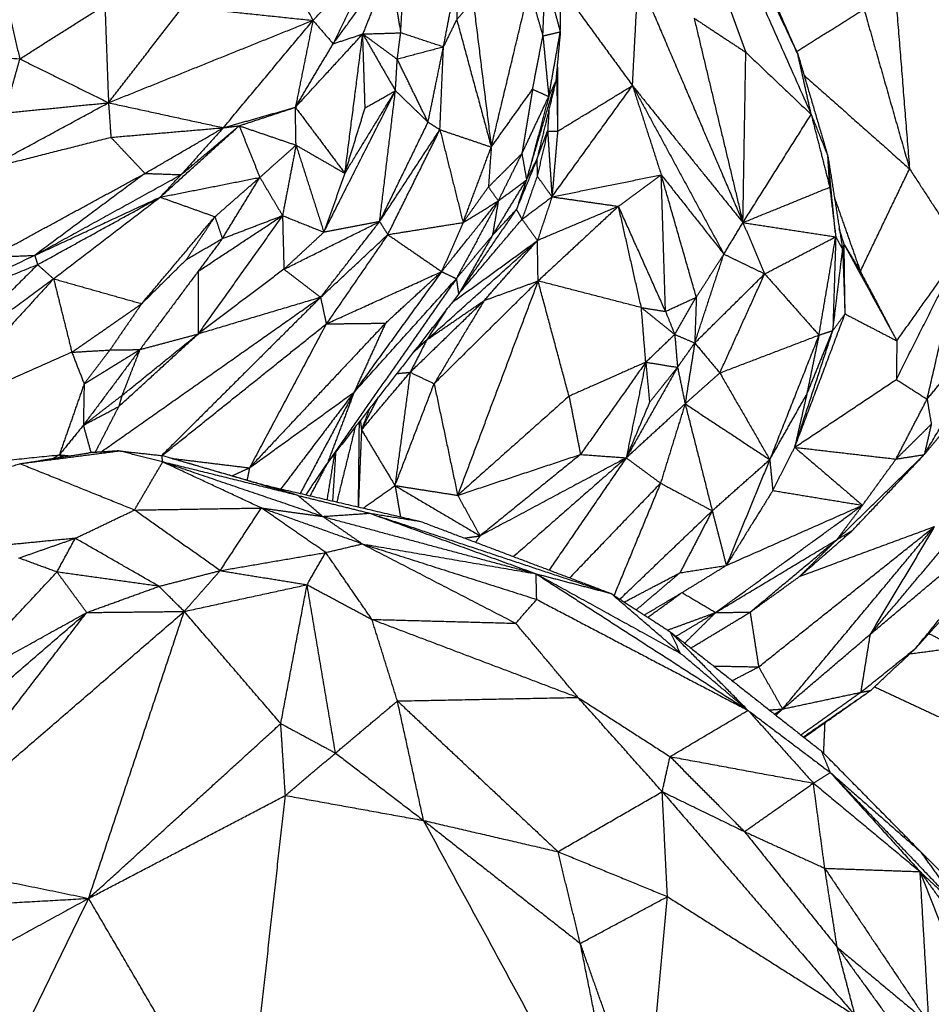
# Model space of a CAD drawing. Header units: millimetres. Extents: x 37.9 to 74.1, y 0 to 92.1.
# Tile 34 of 51: x 62.5 to 65.5, y 61.9 to 65. Entities that reach past the tile are written whole.
import ezdxf

# ---------------------------------------------------------------- set-up
doc = ezdxf.new("R2010")
doc.units = ezdxf.units.MM
doc.header["$MEASUREMENT"] = 0
doc.layers.add('Make2D$visible$lines', color=7, linetype='Continuous', true_color=0x000000)

msp = doc.modelspace()

# ---------------------------------------------------------------- linework, layer by layer
at = {"layer": 'Make2D$visible$lines'}
for points in [[(64.3396, 66.4168), (64.6946, 65.6651), (65.0496, 64.9134)], [(64.3396, 66.4168), (64.716, 65.5683), (65.0925, 64.7198)], [(64.3396, 66.4168), (64.611, 65.6681), (64.8824, 64.9194)], [(65.0496, 64.9134), (64.8953, 65.2646), (64.741, 65.6159)], [(63.3395, 65.305), (63.4154, 65.1635), (63.4912, 65.022)], [(64.2862, 64.9853), (64.2877, 65.1304), (64.2893, 65.2755)], [(62.4787, 65.2056), (62.5137, 65.0519), (62.5487, 64.8983)], [(63.4912, 65.022), (63.5922, 65.1258), (63.6931, 65.2297)], [(63.6931, 65.2297), (63.6247, 65.0883), (63.5562, 64.9469)], [(63.5562, 64.9469), (63.6472, 65.0715), (63.7381, 65.196)], [(63.7381, 65.196), (63.6947, 65.0872), (63.6513, 64.9783)], [(63.7381, 65.196), (63.7557, 65.089), (63.7732, 64.9819)], [(65.3577, 65.1771), (65.3831, 64.8611), (65.4086, 64.5451)], [(63.9106, 64.9365), (63.9317, 65.0472), (63.9528, 65.158)], [(63.9528, 65.158), (63.9531, 65.0911), (63.9534, 65.0242)], [(64.2302, 64.972), (64.2339, 65.0664), (64.2376, 65.1608)], [(64.2376, 65.1608), (64.2619, 65.073), (64.2862, 64.9853)], [(64.5182, 64.8125), (64.5274, 64.9857), (64.5366, 65.1589)], [(64.5366, 65.1589), (64.7049, 64.7656), (64.8732, 64.3722)], [(63.7732, 64.9819), (63.7776, 65.0598), (63.7821, 65.1377)], [(64.0643, 64.615), (64.1253, 64.8694), (64.1863, 65.1239)], [(64.1863, 65.1239), (64.2082, 65.048), (64.2302, 64.972)], [(64.2877, 65.1282), (64.4029, 64.9703), (64.5182, 64.8125)], [(63.9534, 65.0242), (63.9797, 65.055), (64.0059, 65.0859)], [(64.0059, 65.0859), (64.0351, 64.8504), (64.0643, 64.615)], [(64.9714, 65.0791), (65.0086, 65.0004), (65.0457, 64.9216)], [(62.5487, 64.8983), (62.6856, 64.9845), (62.8225, 65.0707)], [(62.8225, 65.0707), (62.8283, 64.9141), (62.8341, 64.7574)], [(62.8341, 64.7574), (62.9536, 64.9116), (63.0731, 65.0658)], [(63.0731, 65.0658), (63.2821, 65.0439), (63.4912, 65.022)], [(65.0459, 64.9217), (65.154, 64.99), (65.2621, 65.0583)], [(65.2621, 65.0583), (65.3353, 64.8017), (65.4086, 64.5451)], [(62.8341, 64.7574), (63.1627, 64.8897), (63.4912, 65.022)], [(63.2034, 64.6771), (63.3473, 64.8496), (63.4912, 65.022)], [(63.4912, 65.022), (63.463, 64.8824), (63.4347, 64.7428)], [(63.4912, 65.022), (63.5237, 64.9844), (63.5562, 64.9469)], [(63.9106, 64.9365), (63.932, 64.9804), (63.9534, 65.0242)], [(63.9534, 65.0242), (64.0089, 64.8196), (64.0643, 64.615)], [(64.7162, 65.029), (64.7947, 64.7006), (64.8732, 64.3722)], [(64.7162, 65.029), (64.7993, 64.9742), (64.8824, 64.9194)], [(63.6513, 64.9783), (63.7123, 64.9801), (63.7732, 64.9819)], [(63.7622, 64.897), (63.7677, 64.9395), (63.7732, 64.9819)], [(63.9106, 64.9365), (63.8419, 64.9592), (63.7732, 64.9819)], [(64.2302, 64.972), (64.2582, 64.9787), (64.2862, 64.9853)], [(64.2491, 64.7773), (64.2676, 64.8813), (64.2862, 64.9853)], [(64.2862, 64.9853), (64.2789, 64.9055), (64.2715, 64.8256)], [(63.4347, 64.7428), (63.543, 64.8605), (63.6513, 64.9783)], [(63.5562, 64.9469), (63.6038, 64.9626), (63.6513, 64.9783)], [(63.5939, 64.5306), (63.6226, 64.7545), (63.6513, 64.9783)], [(63.6513, 64.9783), (63.7038, 64.8871), (63.7563, 64.796)], [(63.6513, 64.9783), (63.7067, 64.9377), (63.7622, 64.897)], [(63.6589, 64.741), (63.6551, 64.8596), (63.6513, 64.9783)], [(64.1971, 64.8008), (64.2136, 64.8864), (64.2302, 64.972)], [(64.2302, 64.972), (64.2396, 64.8749), (64.249, 64.7779)], [(61.9434, 64.9475), (62.246, 64.9229), (62.5487, 64.8983)], [(63.4347, 64.7428), (63.4954, 64.8448), (63.5562, 64.9469)], [(63.9106, 64.9365), (63.8364, 64.9168), (63.7622, 64.897)], [(63.8612, 64.6949), (63.8859, 64.8157), (63.9106, 64.9365)], [(63.8993, 64.6708), (63.905, 64.8037), (63.9106, 64.9365)], [(64.8732, 64.3722), (64.8778, 64.6458), (64.8824, 64.9194)], [(64.8824, 64.9194), (64.9875, 64.8196), (65.0925, 64.7198)], [(62.5487, 64.8983), (62.5241, 64.8113), (62.4996, 64.7243)], [(62.5487, 64.8983), (62.6914, 64.8278), (62.8341, 64.7574)], [(63.7563, 64.796), (63.7592, 64.8465), (63.7622, 64.897)], [(63.8612, 64.6949), (63.8117, 64.796), (63.7622, 64.897)], [(65.0925, 64.7198), (65.0711, 64.8166), (65.0496, 64.9134)], [(65.0496, 64.9134), (65.098, 64.7491), (65.1463, 64.5849)], [(64.2743, 64.8559), (64.2759, 64.7608), (64.2775, 64.6657)], [(64.2766, 64.881), (64.277, 64.7884), (64.2774, 64.6959)], [(64.1825, 64.5258), (64.227, 64.6757), (64.2715, 64.8256)], [(64.2715, 64.8256), (64.2412, 64.7003), (64.2108, 64.575)], [(64.2491, 64.7773), (64.2603, 64.8015), (64.2715, 64.8256)], [(65.0684, 64.8468), (65.2385, 64.696), (65.4086, 64.5451)], [(63.5262, 64.3415), (63.6412, 64.5687), (63.7563, 64.796)], [(63.5939, 64.5306), (63.6751, 64.6633), (63.7563, 64.796)], [(63.6589, 64.741), (63.7076, 64.7685), (63.7563, 64.796)], [(63.7056, 64.3755), (63.731, 64.5858), (63.7563, 64.796)], [(63.8612, 64.6949), (63.8088, 64.7455), (63.7563, 64.796)], [(64.0643, 64.615), (64.1307, 64.7079), (64.1971, 64.8008)], [(64.1971, 64.8008), (64.1799, 64.6972), (64.1627, 64.5936)], [(64.1971, 64.8008), (64.2231, 64.7891), (64.2491, 64.7773)], [(64.2594, 64.455), (64.3888, 64.6337), (64.5182, 64.8125)], [(64.2775, 64.6657), (64.3978, 64.7391), (64.5182, 64.8125)], [(64.5182, 64.8125), (64.6957, 64.5923), (64.8732, 64.3722)], [(64.5182, 64.8125), (64.6651, 64.5418), (64.812, 64.271)], [(64.5182, 64.8125), (64.5644, 64.6691), (64.6106, 64.5257)], [(64.1627, 64.5936), (64.2059, 64.6855), (64.2491, 64.7773)], [(64.2491, 64.7773), (64.2134, 64.6435), (64.1777, 64.5098)], [(62.4418, 64.5449), (62.638, 64.6512), (62.8341, 64.7574)], [(62.4996, 64.7243), (62.6669, 64.7409), (62.8341, 64.7574)], [(62.8341, 64.7574), (62.838, 64.7018), (62.8418, 64.6462)], [(62.8341, 64.7574), (63.0188, 64.7173), (63.2034, 64.6771)], [(63.2034, 64.6771), (63.319, 64.71), (63.4347, 64.7428)], [(63.2541, 64.6834), (63.3444, 64.7131), (63.4347, 64.7428)], [(63.4347, 64.7428), (63.5143, 64.6367), (63.5939, 64.5306)], [(63.4368, 64.6211), (63.4357, 64.6819), (63.4347, 64.7428)], [(63.5939, 64.5306), (63.6264, 64.6358), (63.6589, 64.741)], [(64.2498, 64.7359), (64.2476, 64.7012), (64.2454, 64.6664)], [(64.8732, 64.3722), (64.9829, 64.546), (65.0925, 64.7198)], [(65.0925, 64.7198), (65.1194, 64.6524), (65.1463, 64.5849)], [(65.0925, 64.7198), (65.1224, 64.6029), (65.1522, 64.4859)], [(62.8418, 64.6462), (63.0226, 64.6617), (63.2034, 64.6771)], [(62.9513, 64.5303), (63.0774, 64.6037), (63.2034, 64.6771)], [(63.0002, 64.454), (63.1271, 64.5687), (63.2541, 64.6834)], [(63.2034, 64.6771), (63.1355, 64.6017), (63.0676, 64.5263)], [(63.0686, 64.5271), (63.1613, 64.6052), (63.2541, 64.6834)], [(63.2034, 64.6771), (63.2287, 64.6803), (63.2541, 64.6834)], [(63.2541, 64.6834), (63.2873, 64.6005), (63.3206, 64.5175)], [(63.2541, 64.6834), (63.3454, 64.6522), (63.4368, 64.6211)], [(63.7056, 64.3755), (63.7834, 64.5352), (63.8612, 64.6949)], [(63.7056, 64.3755), (63.8025, 64.5232), (63.8993, 64.6708)], [(63.7317, 64.3337), (63.8155, 64.5022), (63.8993, 64.6708)], [(63.8612, 64.6949), (63.8803, 64.6829), (63.8993, 64.6708)], [(63.8993, 64.6708), (63.9365, 64.5217), (63.9737, 64.3726)], [(63.8993, 64.6708), (63.9818, 64.6429), (64.0643, 64.615)], [(64.2108, 64.575), (64.2281, 64.6207), (64.2454, 64.6664)], [(64.2454, 64.6664), (64.2524, 64.5607), (64.2594, 64.455)], [(64.2454, 64.6664), (64.2615, 64.666), (64.2775, 64.6657)], [(64.2775, 64.6657), (64.2686, 64.562), (64.2597, 64.4584)], [(62.4418, 64.5449), (62.6418, 64.5955), (62.8418, 64.6462)], [(62.8418, 64.6462), (62.8965, 64.5883), (62.9513, 64.5303)], [(64.2441, 64.6605), (64.228, 64.591), (64.212, 64.5216)], [(63.3206, 64.5175), (63.3787, 64.5693), (63.4368, 64.6211)], [(63.4368, 64.6211), (63.4151, 64.5079), (63.3934, 64.3948)], [(63.4368, 64.6211), (63.4815, 64.4813), (63.5262, 64.3415)], [(63.4368, 64.6211), (63.5154, 64.5758), (63.5939, 64.5306)], [(63.9737, 64.3726), (64.019, 64.4938), (64.0643, 64.615)], [(64.0641, 64.6122), (64.0596, 64.5495), (64.0552, 64.4867)], [(64.0552, 64.4867), (64.1089, 64.5402), (64.1627, 64.5936)], [(64.0869, 64.4419), (64.1248, 64.5177), (64.1627, 64.5936)], [(64.1627, 64.5936), (64.1702, 64.5517), (64.1777, 64.5098)], [(64.1777, 64.5098), (64.1943, 64.5424), (64.2108, 64.575)], [(64.2108, 64.575), (64.2114, 64.5483), (64.212, 64.5216)], [(65.1522, 64.4859), (65.1493, 64.5354), (65.1463, 64.5849)], [(65.17, 64.3416), (65.1583, 64.462), (65.1466, 64.5823)], [(65.1467, 64.5823), (65.1702, 64.434), (65.1937, 64.2856)], [(64.2081, 64.5683), (64.1767, 64.4914), (64.1452, 64.4144)], [(65.2506, 64.2156), (65.3296, 64.3804), (65.4086, 64.5451)], [(65.4086, 64.5451), (65.4928, 64.4159), (65.577, 64.2866)], [(62.457, 64.2615), (62.7042, 64.3959), (62.9513, 64.5303)], [(62.9479, 64.5278), (62.7725, 64.3973), (62.5971, 64.2669)], [(62.5971, 64.2669), (62.8323, 64.3966), (63.0676, 64.5263)], [(62.9513, 64.5303), (63.0095, 64.5283), (63.0676, 64.5263)], [(63.0002, 64.454), (63.0339, 64.4902), (63.0676, 64.5263)], [(63.0002, 64.454), (63.1604, 64.4858), (63.3205, 64.5175)], [(63.1762, 64.3912), (63.2483, 64.4543), (63.3204, 64.5174)], [(63.2, 64.3208), (63.2602, 64.419), (63.3204, 64.5173)], [(63.3207, 64.5173), (63.3571, 64.456), (63.3934, 64.3948)], [(63.5939, 64.5306), (63.56, 64.436), (63.5262, 64.3415)], [(64.0682, 64.3312), (64.123, 64.4205), (64.1777, 64.5098)], [(64.0869, 64.4419), (64.1323, 64.4758), (64.1777, 64.5098)], [(64.1777, 64.5098), (64.1615, 64.4621), (64.1452, 64.4144)], [(64.212, 64.5216), (64.1876, 64.4523), (64.1631, 64.3831)], [(64.212, 64.5216), (64.2357, 64.4883), (64.2594, 64.455)], [(64.2594, 64.455), (64.435, 64.4904), (64.6106, 64.5257)], [(64.4733, 64.4246), (64.542, 64.4752), (64.6106, 64.5257)], [(64.6243, 64.0869), (64.6174, 64.3063), (64.6106, 64.5257)], [(64.6106, 64.5257), (64.7113, 64.3984), (64.812, 64.271)], [(64.7233, 64.1327), (64.6674, 64.3277), (64.6115, 64.5227)], [(63.9737, 64.3726), (64.0144, 64.4297), (64.0552, 64.4867)], [(64.0552, 64.4867), (64.0711, 64.4643), (64.0869, 64.4419)], [(64.8732, 64.3722), (65.0127, 64.4291), (65.1522, 64.4859)], [(65.1522, 64.4859), (65.1618, 64.4063), (65.1715, 64.3267)], [(62.5971, 64.2669), (62.7986, 64.3605), (63.0002, 64.454)], [(62.6063, 64.2373), (62.7987, 64.3431), (62.991, 64.449)], [(62.6577, 64.1917), (62.8289, 64.3229), (63.0002, 64.454)], [(63.0002, 64.454), (63.0882, 64.4226), (63.1762, 64.3912)], [(64.1631, 64.3831), (64.2113, 64.419), (64.2594, 64.455)], [(64.2594, 64.455), (64.2361, 64.3848), (64.2127, 64.3146)], [(64.2594, 64.455), (64.3664, 64.4398), (64.4733, 64.4246)], [(65.1675, 64.4513), (65.209, 64.3334), (65.2506, 64.2156)], [(63.9048, 64.2149), (63.9959, 64.3284), (64.0869, 64.4419)], [(64.0869, 64.4419), (64.0195, 64.317), (63.9521, 64.1921)], [(63.9592, 64.1424), (64.0522, 64.2784), (64.1452, 64.4144)], [(63.9737, 64.3726), (64.0303, 64.4072), (64.0869, 64.4419)], [(64.0869, 64.4419), (64.0776, 64.3865), (64.0682, 64.3312)], [(64.0705, 64.3337), (64.1079, 64.374), (64.1452, 64.4144)], [(64.1452, 64.4144), (64.1542, 64.3988), (64.1631, 64.3831)], [(64.4733, 64.4246), (64.343, 64.3696), (64.2127, 64.3146)], [(64.4733, 64.4246), (64.3441, 64.3047), (64.2148, 64.1847)], [(64.6243, 64.0869), (64.5488, 64.2558), (64.4733, 64.4246)], [(64.5468, 64.0992), (64.51, 64.2619), (64.4733, 64.4246)], [(62.9409, 64.1117), (63.0586, 64.2514), (63.1762, 64.3912)], [(63.0848, 64.2542), (63.1294, 64.321), (63.174, 64.3878)], [(63.3934, 64.3948), (63.2576, 64.2045), (63.1219, 64.0143)], [(63.1223, 64.2158), (63.2578, 64.3053), (63.3934, 64.3948)], [(63.1762, 64.3912), (63.1881, 64.356), (63.2, 64.3208)], [(63.2, 64.3208), (63.2967, 64.3578), (63.3934, 64.3948)], [(63.3934, 64.3948), (63.4598, 64.3681), (63.5262, 64.3415)], [(63.3934, 64.3948), (63.3956, 64.3086), (63.3979, 64.2224)], [(63.9674, 64.1527), (64.0653, 64.2679), (64.1631, 64.3831)], [(64.1631, 64.3831), (64.1879, 64.3489), (64.2127, 64.3146)], [(63.3979, 64.2224), (63.5518, 64.299), (63.7056, 64.3755)], [(63.5157, 64.132), (63.6107, 64.2538), (63.7056, 64.3755)], [(63.7056, 64.3755), (63.6159, 64.3585), (63.5262, 64.3415)], [(63.7056, 64.3755), (63.7187, 64.3546), (63.7317, 64.3337)], [(63.7317, 64.3337), (63.8527, 64.3532), (63.9737, 64.3726)], [(63.9737, 64.3726), (63.9393, 64.2938), (63.9048, 64.2149)], [(64.812, 64.271), (64.8426, 64.3216), (64.8732, 64.3722)], [(64.8732, 64.3722), (64.9081, 64.2901), (64.9429, 64.208)], [(64.8732, 64.3722), (65.0223, 64.3495), (65.1715, 64.3267)], [(65.1985, 64.3021), (65.1905, 64.3274), (65.1825, 64.3527)], [(63.0848, 64.2542), (63.1424, 64.2875), (63.2, 64.3208)], [(63.2, 64.3208), (63.1611, 64.2683), (63.1223, 64.2158)], [(63.3979, 64.2224), (63.462, 64.2819), (63.5262, 64.3415)], [(63.5157, 64.132), (63.6237, 64.2328), (63.7317, 64.3337)], [(63.7317, 64.3337), (63.6329, 64.1902), (63.5341, 64.0468)], [(63.7317, 64.3337), (63.8183, 64.2743), (63.9048, 64.2149)], [(63.9521, 64.1921), (64.0102, 64.2617), (64.0682, 64.3312)], [(64.0682, 64.3312), (64.0137, 64.2368), (63.9592, 64.1424)], [(64.9431, 64.2076), (65.0573, 64.2672), (65.1715, 64.3267)], [(65.1175, 64.0108), (65.1445, 64.1688), (65.1715, 64.3267)], [(65.1715, 64.3267), (65.1668, 64.176), (65.1621, 64.0253)], [(65.1715, 64.3267), (65.1826, 64.3062), (65.1937, 64.2856)], [(63.8571, 63.9955), (64.0349, 64.1551), (64.2127, 64.3146)], [(63.938, 64.1152), (64.0754, 64.2149), (64.2127, 64.3146)], [(64.0415, 64.1219), (64.1271, 64.2183), (64.2127, 64.3146)], [(64.2148, 64.1847), (64.2137, 64.2497), (64.2127, 64.3146)], [(65.1621, 64.0253), (65.1779, 64.1555), (65.1937, 64.2856)], [(65.1937, 64.2856), (65.1961, 64.2939), (65.1985, 64.3021)], [(65.1937, 64.2856), (65.1975, 64.1822), (65.2013, 64.0789)], [(65.2011, 64.098), (65.1998, 64.2), (65.1985, 64.3021)], [(65.1985, 64.3021), (65.2832, 64.1472), (65.3678, 63.9923)], [(65.1985, 64.3021), (65.2246, 64.2589), (65.2506, 64.2156)], [(65.3662, 63.8683), (65.4716, 64.0775), (65.577, 64.2866)], [(65.3678, 63.9923), (65.4724, 64.1394), (65.577, 64.2866)], [(65.465, 63.805), (65.521, 64.0458), (65.577, 64.2866)], [(62.5971, 64.2669), (62.3714, 64.1588), (62.1458, 64.0507)], [(62.457, 64.2615), (62.527, 64.2642), (62.5971, 64.2669)], [(62.5971, 64.2669), (62.6017, 64.2521), (62.6063, 64.2373)], [(62.9409, 64.1117), (63.0129, 64.1829), (63.0848, 64.2542)], [(64.7183, 63.9855), (64.7651, 64.1283), (64.812, 64.271)], [(64.7233, 64.1327), (64.7676, 64.2018), (64.812, 64.271)], [(64.812, 64.271), (64.8774, 64.2394), (64.9427, 64.2078)], [(62.1458, 64.0507), (62.376, 64.144), (62.6063, 64.2373)], [(62.6063, 64.2373), (62.4472, 64.078), (62.2881, 63.9187)], [(62.6063, 64.2373), (62.632, 64.2145), (62.6577, 64.1917)], [(63.3979, 64.2224), (63.2599, 64.1183), (63.1219, 64.0143)], [(63.5157, 64.132), (63.4568, 64.1772), (63.3979, 64.2224)], [(62.6577, 64.1917), (62.4555, 63.9706), (62.2533, 63.7494)], [(62.6577, 64.1917), (62.4729, 64.0552), (62.2881, 63.9187)], [(62.6577, 64.1917), (62.7993, 64.1517), (62.9409, 64.1117)], [(62.6577, 64.1917), (62.687, 64.0737), (62.7163, 63.9557)], [(63.1223, 64.2158), (63.0286, 64.09), (62.9349, 63.9643)], [(63.1223, 64.2158), (63.1221, 64.115), (63.1219, 64.0143)], [(63.5341, 64.0468), (63.7195, 64.1309), (63.9048, 64.2149)], [(63.9521, 64.1921), (63.7454, 63.8969), (63.5386, 63.6017)], [(63.9048, 64.2149), (63.7641, 64.021), (63.6233, 63.8272)], [(63.6233, 63.8272), (63.7877, 64.0097), (63.9521, 64.1921)], [(63.7244, 64.0492), (63.8146, 64.1321), (63.9048, 64.2149)], [(63.9048, 64.2149), (63.9285, 64.2035), (63.9521, 64.1921)], [(63.9521, 64.1921), (63.9556, 64.1673), (63.9592, 64.1424)], [(64.7183, 63.9855), (64.8307, 64.0965), (64.9431, 64.2076)], [(64.7989, 63.8892), (64.871, 64.0484), (64.9431, 64.2076)], [(64.9431, 64.2076), (65.0303, 64.1092), (65.1175, 64.0108)], [(65.2506, 64.2156), (65.2975, 64.1261), (65.3445, 64.0367)], [(64.2148, 64.1847), (64.0477, 64.0197), (63.8806, 63.8546)], [(64.2148, 64.1847), (64.0855, 63.8403), (63.9563, 63.4959)], [(64.0415, 64.1219), (64.1282, 64.1533), (64.2148, 64.1847)], [(64.5468, 64.0992), (64.3808, 64.142), (64.2148, 64.1847)], [(64.3142, 63.8144), (64.2645, 63.9996), (64.2148, 64.1847)], [(62.8096, 63.635), (63.1627, 63.8835), (63.5157, 64.132)], [(63.5157, 64.132), (63.2604, 63.8779), (63.005, 63.6238)], [(63.5157, 64.132), (63.3188, 64.0731), (63.1219, 64.0143)], [(63.5157, 64.132), (63.5249, 64.0894), (63.5341, 64.0468)], [(63.9592, 64.1424), (63.7489, 63.8721), (63.5386, 63.6017)], [(64.6243, 64.0869), (64.6738, 64.1098), (64.7233, 64.1327)], [(64.6539, 64.0129), (64.6886, 64.0728), (64.7233, 64.1327)], [(64.7233, 64.1327), (64.7208, 64.0591), (64.7183, 63.9855)], [(62.7163, 63.9557), (62.8286, 64.0337), (62.9409, 64.1117)], [(62.9409, 64.1117), (62.8897, 64.0373), (62.8385, 63.963)], [(63.8037, 63.8914), (63.9226, 64.0067), (64.0415, 64.1219)], [(63.8571, 63.9955), (63.9493, 64.0587), (64.0415, 64.1219)], [(63.9229, 64.0971), (63.89, 64.0463), (63.8571, 63.9955)], [(64.0415, 64.1219), (63.9611, 63.9883), (63.8806, 63.8546)], [(64.5609, 63.9237), (64.5538, 64.0114), (64.5468, 64.0992)], [(64.5468, 64.0992), (64.6003, 64.056), (64.6539, 64.0129)], [(64.5468, 64.0992), (64.5855, 64.093), (64.6243, 64.0869)], [(64.6243, 64.0869), (64.6391, 64.0499), (64.6539, 64.0129)], [(65.0396, 63.6503), (65.1205, 63.8646), (65.2013, 64.0789)], [(65.1621, 64.0253), (65.1817, 64.0521), (65.2013, 64.0789)], [(65.2013, 64.0789), (65.2846, 64.0356), (65.3678, 63.9923)], [(63.006, 63.6237), (63.2701, 63.8353), (63.5341, 64.0468)], [(63.7244, 64.0492), (63.5058, 63.8167), (63.2873, 63.5843)], [(63.5341, 64.0468), (63.4107, 63.8155), (63.2873, 63.5843)], [(63.5341, 64.0468), (63.6293, 64.048), (63.7244, 64.0492)], [(63.7244, 64.0492), (63.6739, 63.9382), (63.6233, 63.8272)], [(62.8672, 63.7815), (62.9946, 63.8979), (63.1219, 64.0143)], [(62.8774, 63.8169), (62.9997, 63.9156), (63.1219, 64.0143)], [(62.9349, 63.9643), (63.0284, 63.9893), (63.1219, 64.0143)], [(64.5609, 63.9237), (64.6074, 63.9683), (64.6539, 64.0129)], [(64.6539, 64.0129), (64.6861, 63.9992), (64.7183, 63.9855)], [(64.6539, 64.0129), (64.6585, 63.9601), (64.663, 63.9074)], [(64.7989, 63.8892), (64.9582, 63.95), (65.1175, 64.0108)], [(65.1175, 64.0108), (65.0384, 63.8108), (64.9594, 63.6107)], [(65.0396, 63.6503), (65.1009, 63.8378), (65.1621, 64.0253)], [(65.0783, 63.8205), (65.1202, 63.9229), (65.1621, 64.0253)], [(65.1175, 64.0108), (65.0979, 63.9156), (65.0783, 63.8205)], [(65.1175, 64.0108), (65.1398, 64.0181), (65.1621, 64.0253)], [(63.8571, 63.9954), (63.8304, 63.9434), (63.8037, 63.8914)], [(63.8113, 63.9523), (63.8342, 63.9739), (63.8571, 63.9955)], [(63.8249, 63.9698), (63.841, 63.9826), (63.8571, 63.9955)], [(64.663, 63.9074), (64.6907, 63.9464), (64.7183, 63.9855)], [(64.7183, 63.9855), (64.7028, 63.8878), (64.6873, 63.7901)], [(64.7183, 63.9855), (64.7586, 63.9373), (64.7989, 63.8892)], [(65.3678, 63.9923), (65.367, 63.9303), (65.3662, 63.8683)], [(65.456, 63.6269), (65.5655, 63.8111), (65.6749, 63.9953)], [(65.465, 63.805), (65.5398, 63.8952), (65.6145, 63.9855)], [(62.7163, 63.9557), (62.4848, 63.8526), (62.2533, 63.7494)], [(62.7163, 63.9557), (62.7774, 63.9593), (62.8385, 63.963)], [(62.7163, 63.9557), (62.736, 63.9049), (62.7558, 63.8542)], [(62.9349, 63.9643), (62.8441, 63.8427), (62.7532, 63.7211)], [(62.7558, 63.8542), (62.8453, 63.9092), (62.9349, 63.9643)], [(62.8385, 63.963), (62.7972, 63.9086), (62.7558, 63.8542)], [(62.8385, 63.963), (62.8867, 63.9636), (62.9349, 63.9643)], [(62.9349, 63.9643), (62.9062, 63.8906), (62.8774, 63.8169)], [(64.5609, 63.9237), (64.4376, 63.869), (64.3142, 63.8144)], [(64.5609, 63.9237), (64.456, 63.7755), (64.3511, 63.6273)], [(64.5609, 63.9237), (64.5294, 63.7701), (64.498, 63.6165)], [(64.663, 63.9074), (64.5805, 63.7619), (64.498, 63.6165)], [(64.5609, 63.9237), (64.612, 63.9155), (64.663, 63.9074)], [(64.5609, 63.9237), (64.5669, 63.8592), (64.573, 63.7947)], [(64.573, 63.7947), (64.618, 63.851), (64.663, 63.9074)], [(64.663, 63.9074), (64.6752, 63.8487), (64.6873, 63.7901)], [(63.6472, 63.7065), (63.7254, 63.799), (63.8037, 63.8914)], [(63.8037, 63.8914), (63.7793, 63.7095), (63.7549, 63.5275)], [(63.7607, 63.8872), (63.7822, 63.8893), (63.8037, 63.8914)], [(63.8037, 63.8914), (63.8421, 63.873), (63.8806, 63.8546)], [(64.6873, 63.7901), (64.7431, 63.8396), (64.7989, 63.8892)], [(64.7989, 63.8892), (64.8792, 63.75), (64.9594, 63.6107)], [(62.7558, 63.8542), (62.7159, 63.7401), (62.6761, 63.6261)], [(62.7558, 63.8542), (62.7545, 63.7876), (62.7532, 63.7211)], [(63.7549, 63.5275), (63.8178, 63.6911), (63.8806, 63.8546)], [(63.8806, 63.8546), (63.9184, 63.6753), (63.9563, 63.4959)], [(65.0396, 63.6503), (65.2029, 63.7593), (65.3662, 63.8683)], [(65.3662, 63.8683), (65.4156, 63.8367), (65.465, 63.805)], [(62.7532, 63.7211), (62.8153, 63.769), (62.8774, 63.8169)], [(62.8774, 63.8169), (62.8723, 63.7992), (62.8672, 63.7815)], [(63.2873, 63.5843), (63.4553, 63.7057), (63.6233, 63.8272)], [(63.6233, 63.8272), (63.5056, 63.6718), (63.3879, 63.5165)], [(63.6233, 63.8272), (63.5369, 63.6646), (63.4504, 63.502)], [(63.6233, 63.8272), (63.581, 63.7145), (63.5386, 63.6017)], [(63.6472, 63.7065), (63.6745, 63.759), (63.7018, 63.8116)], [(64.3142, 63.8144), (64.1353, 63.6552), (63.9563, 63.4959)], [(64.3142, 63.8144), (64.3327, 63.7209), (64.3511, 63.6273)], [(64.9594, 63.6107), (65.0188, 63.7156), (65.0783, 63.8205)], [(65.0783, 63.8205), (65.0589, 63.7354), (65.0396, 63.6503)], [(62.7532, 63.7211), (62.8102, 63.7513), (62.8672, 63.7815)], [(62.7916, 63.6339), (62.8294, 63.7077), (62.8672, 63.7815)], [(64.573, 63.7947), (64.5355, 63.7056), (64.498, 63.6165)], [(64.498, 63.6165), (64.5927, 63.7033), (64.6873, 63.7901)], [(64.6873, 63.7901), (64.6478, 63.6626), (64.6083, 63.5352)], [(64.6873, 63.7901), (64.7309, 63.6183), (64.7745, 63.4465)], [(64.6873, 63.7901), (64.8234, 63.7004), (64.9594, 63.6107)], [(65.3652, 63.6125), (65.4151, 63.7087), (65.465, 63.805)], [(65.465, 63.805), (65.4718, 63.7647), (65.4786, 63.7245)], [(63.673, 63.7745), (63.6601, 63.7405), (63.6472, 63.7065)], [(62.7532, 63.7211), (62.7147, 63.6736), (62.6761, 63.6261)], [(62.7532, 63.7211), (62.7654, 63.677), (62.7776, 63.633)], [(63.6269, 63.7151), (63.5974, 63.5949), (63.568, 63.4747)], [(63.6394, 63.7313), (63.6379, 63.595), (63.6364, 63.4587)], [(63.6436, 63.7367), (63.6454, 63.7216), (63.6472, 63.7065)], [(65.3652, 63.6125), (65.4219, 63.6685), (65.4786, 63.7245)], [(65.456, 63.6269), (65.5007, 63.6807), (65.5455, 63.7345)], [(65.4786, 63.7245), (65.4673, 63.6757), (65.456, 63.6269)], [(63.6472, 63.7065), (63.642, 63.5826), (63.6369, 63.4587)], [(63.6472, 63.7065), (63.701, 63.617), (63.7549, 63.5275)], [(61.6453, 63.5202), (62.1607, 63.5731), (62.6761, 63.6261)], [(62.5486, 63.5975), (62.7082, 63.6182), (62.8678, 63.6388)], [(62.5486, 63.5975), (62.6597, 63.615), (62.7708, 63.6325)], [(62.6761, 63.6261), (62.6666, 63.6203), (62.6571, 63.6146)], [(62.6761, 63.6261), (62.6928, 63.6245), (62.7095, 63.6229)], [(62.6761, 63.6261), (62.683, 63.6229), (62.6898, 63.6198)], [(62.6761, 63.6261), (62.678, 63.6221), (62.68, 63.6182)], [(62.8678, 63.6388), (62.8193, 63.6357), (62.7708, 63.6325)], [(62.8678, 63.6388), (62.9369, 63.6313), (63.0059, 63.6238)], [(63.0082, 63.6032), (62.938, 63.621), (62.8678, 63.6388)], [(63.0082, 63.6032), (63.0071, 63.6135), (63.0059, 63.6238)], [(63.4431, 63.4956), (63.2246, 63.5597), (63.006, 63.6238)], [(63.5602, 63.6294), (63.5482, 63.5557), (63.5362, 63.482)], [(63.5639, 63.6341), (63.559, 63.556), (63.5542, 63.4778)], [(63.9563, 63.4959), (64.1537, 63.5616), (64.3511, 63.6273)], [(64.3511, 63.6273), (64.1897, 63.4966), (64.0284, 63.3658)], [(64.3511, 63.6273), (64.4245, 63.6219), (64.498, 63.6165)], [(64.9691, 63.5115), (65.0044, 63.5809), (65.0396, 63.6503)], [(65.0396, 63.6503), (65.1481, 63.5575), (65.2567, 63.4647)], [(65.0396, 63.6503), (65.2024, 63.6314), (65.3652, 63.6125)], [(65.1749, 63.3534), (65.3154, 63.4901), (65.456, 63.6269)], [(65.2248, 63.3828), (65.3404, 63.5048), (65.456, 63.6269)], [(65.3652, 63.6125), (65.4106, 63.6197), (65.456, 63.6269)], [(62.284, 63.5144), (62.4163, 63.5559), (62.5486, 63.5975)], [(62.9175, 63.4487), (62.7331, 63.5231), (62.5486, 63.5975)], [(62.9175, 63.4487), (62.9629, 63.526), (63.0082, 63.6032)], [(63.5222, 63.4282), (63.2652, 63.5157), (63.0082, 63.6032)], [(63.4431, 63.4956), (63.2257, 63.5494), (63.0082, 63.6032)], [(63.3254, 63.4553), (63.1668, 63.5293), (63.0082, 63.6032)], [(63.0365, 63.615), (63.1891, 63.5711), (63.3417, 63.5272)], [(63.0365, 63.6149), (63.1619, 63.5996), (63.2873, 63.5843)], [(63.5386, 63.6017), (63.5034, 63.5498), (63.4682, 63.4978)], [(63.5386, 63.6017), (63.5103, 63.5482), (63.482, 63.4946)], [(64.498, 63.6165), (64.2632, 63.4911), (64.0284, 63.3658)], [(64.498, 63.6165), (64.317, 63.4578), (64.1359, 63.2991)], [(64.498, 63.6165), (64.3742, 63.4361), (64.2504, 63.2558)], [(64.498, 63.6165), (64.5531, 63.5758), (64.6083, 63.5352)], [(64.7745, 63.4465), (64.8669, 63.5286), (64.9594, 63.6107)], [(64.9594, 63.6107), (64.8896, 63.4407), (64.8197, 63.2707)], [(64.9594, 63.6107), (64.9642, 63.5611), (64.9691, 63.5115)], [(65.2575, 63.4641), (65.3114, 63.5383), (65.3652, 63.6125)], [(63.2316, 63.5589), (63.2594, 63.5716), (63.2873, 63.5843)], [(63.2873, 63.5843), (63.2834, 63.5647), (63.2795, 63.5451)], [(63.4431, 63.4956), (63.3924, 63.5114), (63.3417, 63.5272)], [(63.3417, 63.5272), (63.5891, 63.4697), (63.8366, 63.4122)], [(63.6527, 63.455), (63.7038, 63.4912), (63.7549, 63.5275)], [(63.7549, 63.5275), (63.8556, 63.5117), (63.9563, 63.4959)], [(63.7549, 63.5275), (63.7637, 63.4773), (63.7725, 63.4271)], [(63.7549, 63.5275), (63.8917, 63.4467), (64.0284, 63.3658)], [(64.6083, 63.5352), (64.4624, 63.383), (64.3164, 63.2308)], [(64.6083, 63.5352), (64.5336, 63.3547), (64.4588, 63.1743)], [(64.6083, 63.5352), (64.6914, 63.4908), (64.7745, 63.4465)], [(65.2817, 63.0489), (65.5758, 63.2964), (65.8699, 63.5438)], [(65.2817, 63.0489), (65.4899, 63.2962), (65.6981, 63.5434)], [(65.4288, 63.005), (65.6494, 63.2744), (65.8699, 63.5438)], [(63.4431, 63.4956), (63.5585, 63.4671), (63.6739, 63.4385)], [(63.5222, 63.4282), (63.4827, 63.4619), (63.4431, 63.4956)], [(63.9563, 63.4959), (63.9924, 63.4309), (64.0284, 63.3658)], [(64.9691, 63.5115), (64.8944, 63.3911), (64.8197, 63.2707)], [(64.9691, 63.5115), (65.1133, 63.4878), (65.2575, 63.4641)], [(64.7856, 63.1195), (65.0215, 63.2918), (65.2575, 63.4641)], [(64.8197, 63.2707), (65.0386, 63.3674), (65.2575, 63.4641)], [(65.2575, 63.4641), (65.2162, 63.4087), (65.1749, 63.3534)], [(62.7272, 63.3579), (62.8224, 63.4033), (62.9175, 63.4487)], [(62.9175, 63.4487), (63.1214, 63.452), (63.3254, 63.4553)], [(63.1929, 63.254), (63.0552, 63.3514), (62.9175, 63.4487)], [(63.1929, 63.254), (63.2591, 63.3547), (63.3254, 63.4553)], [(63.3254, 63.4553), (63.4238, 63.4417), (63.5222, 63.4282)], [(63.6496, 63.3399), (63.4875, 63.3976), (63.3254, 63.4553)], [(63.5323, 63.3123), (63.4288, 63.3838), (63.3254, 63.4553)], [(63.5222, 63.4282), (63.5981, 63.4334), (63.6739, 63.4385)], [(63.6739, 63.4385), (63.9411, 63.3412), (64.2083, 63.2439)], [(63.6739, 63.4385), (63.7553, 63.4254), (63.8366, 63.4122)], [(64.4774, 63.1623), (64.6259, 63.3044), (64.7745, 63.4465)], [(64.7745, 63.4465), (64.7225, 63.3467), (64.6706, 63.247)], [(64.7745, 63.4465), (64.7971, 63.3586), (64.8197, 63.2707)], [(63.6496, 63.3399), (63.5859, 63.3841), (63.5222, 63.4282)], [(63.5222, 63.4282), (63.8653, 63.336), (64.2083, 63.2439)], [(63.7028, 63.4289), (64.0757, 63.3049), (64.4486, 63.1809)], [(63.8366, 63.4122), (64.1426, 63.2966), (64.4486, 63.1809)], [(64.9237, 62.9448), (65.2063, 63.1704), (65.489, 63.3959)], [(65.0005, 62.8094), (65.2448, 63.1026), (65.489, 63.3959)], [(65.0555, 63.2356), (65.2722, 63.3158), (65.489, 63.3959)], [(65.0555, 63.2356), (65.1394, 63.3085), (65.2232, 63.3814)], [(65.1749, 63.3534), (65.1998, 63.3681), (65.2248, 63.3828)], [(65.4858, 63.3905), (65.3837, 63.2197), (65.2817, 63.0489)], [(62.7272, 63.3579), (62.5705, 63.3425), (62.4137, 63.3271)], [(62.546, 63.2945), (62.6366, 63.3262), (62.7272, 63.3579)], [(62.6685, 63.2496), (62.6979, 63.3037), (62.7272, 63.3579)], [(62.9964, 63.2036), (62.8618, 63.2808), (62.7272, 63.3579)], [(63.5323, 63.3123), (63.5909, 63.3261), (63.6496, 63.3399)], [(63.6496, 63.3399), (63.93, 63.2507), (64.2104, 63.1614)], [(63.6496, 63.3399), (63.9289, 63.2919), (64.2083, 63.2439)], [(63.6496, 63.3399), (63.8963, 63.2124), (64.1431, 63.0849)], [(63.9782, 63.3587), (64.0033, 63.3622), (64.0284, 63.3658)], [(64.0284, 63.3658), (64.0212, 63.3555), (64.014, 63.3452)], [(64.7856, 63.1195), (64.9802, 63.2365), (65.1749, 63.3534)], [(64.8963, 63.1206), (65.0356, 63.237), (65.1749, 63.3534)], [(65.1749, 63.3534), (65.1152, 63.2945), (65.0555, 63.2356)], [(63.1929, 63.254), (63.3626, 63.2832), (63.5323, 63.3123)], [(63.4724, 63.2089), (63.5023, 63.2606), (63.5323, 63.3123)], [(63.6807, 63.0974), (63.6065, 63.2049), (63.5323, 63.3123)], [(62.6685, 63.2496), (62.6073, 63.272), (62.546, 63.2945)], [(62.3133, 62.8693), (62.4909, 63.0595), (62.6685, 63.2496)], [(62.7641, 63.1195), (62.7163, 63.1845), (62.6685, 63.2496)], [(62.9964, 63.2036), (62.8325, 63.2266), (62.6685, 63.2496)], [(62.9964, 63.2036), (63.0947, 63.2288), (63.1929, 63.254)], [(63.0774, 63.1229), (63.1352, 63.1885), (63.1929, 63.254)], [(63.1929, 63.254), (63.3327, 63.2314), (63.4724, 63.2089)], [(64.2083, 63.2439), (64.5477, 63.0252), (64.8872, 62.8066)], [(64.2104, 63.1614), (64.2094, 63.2026), (64.2083, 63.2439)], [(64.2083, 63.2439), (64.4406, 63.1159), (64.6729, 62.9879)], [(64.2083, 63.2439), (64.3285, 63.2124), (64.4486, 63.1809)], [(64.4917, 63.1531), (64.5811, 63.2), (64.6706, 63.247)], [(64.5303, 63.1281), (64.6004, 63.1876), (64.6706, 63.247)], [(64.6706, 63.247), (64.7451, 63.2589), (64.8197, 63.2707)], [(64.6775, 63.1836), (64.7486, 63.2271), (64.8197, 63.2707)], [(63.0774, 63.1229), (63.2749, 63.1659), (63.4724, 63.2089)], [(63.3878, 62.7627), (63.4301, 62.9858), (63.4724, 63.2089)], [(63.5636, 62.6679), (63.518, 62.9384), (63.4724, 63.2089)], [(63.4724, 63.2089), (63.5765, 63.1531), (63.6807, 63.0974)], [(64.8963, 63.1206), (64.9759, 63.1781), (65.0555, 63.2356)], [(62.7641, 63.1195), (62.8803, 63.1616), (62.9964, 63.2036)], [(63.0774, 63.1229), (63.0369, 63.1633), (62.9964, 63.2036)], [(64.4486, 63.1809), (64.5439, 63.1194), (64.6391, 63.0579)], [(64.6729, 62.9879), (64.5608, 63.0844), (64.4486, 63.1809)], [(64.5562, 63.1114), (64.6169, 63.1475), (64.6775, 63.1836)], [(64.5675, 63.1041), (64.6225, 63.1438), (64.6775, 63.1836)], [(64.6775, 63.1836), (64.7316, 63.1515), (64.7856, 63.1195)], [(64.1431, 63.0849), (64.1767, 63.1232), (64.2104, 63.1614)], [(64.2104, 63.1614), (64.55, 62.9832), (64.8897, 62.805)], [(61.7581, 62.2535), (62.2611, 62.6865), (62.7641, 63.1195)], [(62.1555, 62.3274), (62.6165, 62.7252), (63.0774, 63.1229)], [(62.1555, 62.3274), (62.4598, 62.7235), (62.7641, 63.1195)], [(62.3133, 62.8693), (62.5387, 62.9944), (62.7641, 63.1195)], [(62.7641, 63.1195), (62.9208, 63.1212), (63.0774, 63.1229)], [(62.7703, 62.201), (62.9239, 62.662), (63.0774, 63.1229)], [(63.3878, 62.7627), (63.2326, 62.9428), (63.0774, 63.1229)], [(64.6311, 63.0631), (64.7083, 63.0913), (64.7856, 63.1195)], [(64.658, 63.0429), (64.7218, 63.0812), (64.7856, 63.1195)], [(64.7856, 63.1195), (64.7358, 63.0702), (64.686, 63.0209)], [(64.7056, 63.0054), (64.8003, 63.0625), (64.8949, 63.1197)], [(64.7856, 63.1195), (64.8409, 63.12), (64.8963, 63.1206)], [(64.8963, 63.1206), (64.91, 63.0327), (64.9237, 62.9448)], [(65.4288, 63.005), (65.4788, 63.0604), (65.5287, 63.1158)], [(63.7627, 62.8353), (63.7217, 62.9664), (63.6807, 63.0974)], [(63.6807, 63.0974), (64.0118, 62.972), (64.343, 62.8466)], [(63.6807, 63.0974), (63.9119, 63.0912), (64.1431, 63.0849)], [(64.343, 62.8466), (64.243, 62.9658), (64.1431, 63.0849)], [(64.6729, 62.9879), (64.656, 63.0229), (64.6391, 63.0579)], [(64.8826, 62.8121), (64.7608, 62.935), (64.6391, 63.0579)], [(64.6391, 63.0579), (64.8825, 62.8658), (65.126, 62.6738)], [(65.4711, 63.0518), (65.5158, 63.0295), (65.5605, 63.0071)], [(65.0005, 62.8094), (65.1411, 62.9292), (65.2817, 63.0489)], [(65.2817, 63.0489), (65.2667, 62.956), (65.2517, 62.863)], [(64.8873, 62.8069), (64.7801, 62.8974), (64.6729, 62.9879)], [(65.2517, 62.863), (65.3403, 62.934), (65.4288, 63.005)], [(65.2836, 62.8691), (65.3562, 62.937), (65.4288, 63.005)], [(65.4092, 62.9866), (65.4848, 62.9969), (65.5605, 63.0071)], [(64.7789, 62.9476), (64.8513, 62.9462), (64.9237, 62.9448)], [(64.8384, 62.9006), (64.881, 62.9227), (64.9237, 62.9448)], [(64.9237, 62.9448), (64.9621, 62.8771), (65.0005, 62.8094)], [(65.0005, 62.8094), (65.1261, 62.8362), (65.2517, 62.863)], [(65.0593, 62.7264), (65.1555, 62.7947), (65.2517, 62.863)], [(65.0674, 62.72), (65.1755, 62.7945), (65.2836, 62.8691)], [(65.0697, 62.7182), (65.1766, 62.7936), (65.2836, 62.8691)], [(65.2517, 62.863), (65.2677, 62.8661), (65.2836, 62.8691)], [(65.2961, 62.8808), (65.3987, 62.8329), (65.5013, 62.785)], [(63.5636, 62.6679), (63.6632, 62.7516), (63.7627, 62.8353)], [(63.7627, 62.8353), (64.0528, 62.841), (64.343, 62.8466)], [(63.7627, 62.8353), (64.0207, 62.5932), (64.2788, 62.351)], [(63.8468, 62.4512), (63.8047, 62.6433), (63.7627, 62.8353)], [(64.343, 62.8466), (64.491, 62.7516), (64.6389, 62.6565)], [(64.6138, 62.5439), (64.4784, 62.6953), (64.343, 62.8466)], [(64.6389, 62.6565), (64.7643, 62.7308), (64.8897, 62.805)], [(64.8897, 62.805), (64.9947, 62.6881), (65.0997, 62.5713)], [(64.8937, 62.8019), (65.0239, 62.7037), (65.154, 62.6054)], [(64.9579, 62.8064), (64.9792, 62.8079), (65.0005, 62.8094)], [(64.9748, 62.7931), (64.9876, 62.8012), (65.0005, 62.8094)], [(65.0005, 62.8094), (64.99, 62.7994), (64.9795, 62.7894)], [(65.1326, 62.6671), (65.1349, 62.7165), (65.1372, 62.7658)], [(62.7703, 62.201), (63.0791, 62.4819), (63.3878, 62.7627)], [(63.3878, 62.7627), (63.4757, 62.7153), (63.5636, 62.6679)], [(63.4026, 62.5317), (63.3952, 62.6472), (63.3878, 62.7627)], [(65.154, 62.6054), (65.14, 62.6396), (65.126, 62.6738)], [(65.4461, 62.3494), (65.2861, 62.5116), (65.126, 62.6738)], [(63.4026, 62.5317), (63.4831, 62.5998), (63.5636, 62.6679)], [(63.5636, 62.6679), (63.7052, 62.5595), (63.8468, 62.4512)], [(64.6138, 62.5439), (64.6264, 62.6002), (64.6389, 62.6565)], [(64.6389, 62.6565), (64.8693, 62.6139), (65.0997, 62.5713)], [(64.6389, 62.6565), (64.7585, 62.536), (64.8781, 62.4155)], [(65.0997, 62.5713), (65.1269, 62.5883), (65.154, 62.6054)], [(65.154, 62.6054), (65.3728, 62.376), (65.5915, 62.1466)], [(65.154, 62.6054), (65.2984, 62.4461), (65.4427, 62.2869)], [(65.154, 62.6054), (65.3001, 62.4774), (65.4461, 62.3494)], [(64.8781, 62.4155), (64.9889, 62.4934), (65.0997, 62.5713)], [(65.1362, 62.2977), (65.1179, 62.4345), (65.0997, 62.5713)], [(65.0997, 62.5713), (65.2712, 62.4291), (65.4427, 62.2869)], [(62.7703, 62.201), (63.0865, 62.3663), (63.4026, 62.5317)], [(63.2701, 61.3479), (63.3364, 61.9398), (63.4026, 62.5317)], [(63.4026, 62.5317), (63.6247, 62.4914), (63.8468, 62.4512)], [(64.2788, 62.351), (64.4463, 62.4474), (64.6138, 62.5439)], [(64.6305, 62.2066), (64.6221, 62.3752), (64.6138, 62.5439)], [(64.6138, 62.5439), (64.7459, 62.4797), (64.8781, 62.4155)], [(64.6138, 62.5439), (64.9237, 62.1845), (65.2336, 61.825)], [(63.8468, 62.4512), (64.0628, 62.4011), (64.2788, 62.351)], [(64.5197, 61.2129), (64.1832, 61.832), (63.8468, 62.4512)], [(63.8468, 62.4512), (64.0986, 62.2538), (64.3505, 62.0564)], [(64.8781, 62.4155), (65.0071, 62.3566), (65.1362, 62.2977)], [(64.8781, 62.4155), (65.027, 62.2299), (65.176, 62.0442)], [(62.1555, 62.3274), (62.4629, 62.2642), (62.7703, 62.201)], [(64.2788, 62.351), (64.4546, 62.2788), (64.6305, 62.2066)], [(64.3505, 62.0564), (64.3146, 62.2037), (64.2788, 62.351)], [(65.5915, 62.1466), (65.5188, 62.248), (65.4461, 62.3494)], [(65.4461, 62.3494), (65.5058, 62.2896), (65.5655, 62.2298)], [(65.1362, 62.2977), (65.2895, 62.2923), (65.4427, 62.2869)], [(65.1362, 62.2977), (65.3037, 62.0481), (65.4712, 61.7984)], [(65.176, 62.0442), (65.1561, 62.171), (65.1362, 62.2977)], [(65.4427, 62.2869), (65.607, 62.0612), (65.7713, 61.8355)], [(65.4427, 62.2869), (65.5171, 62.2168), (65.5915, 62.1466)], [(65.4712, 61.7984), (65.457, 62.0427), (65.4427, 62.2869)], [(65.7158, 61.5886), (65.5792, 61.9378), (65.4427, 62.2869)], [(62.2435, 62.1715), (62.5069, 62.1862), (62.7703, 62.201)], [(62.298, 61.943), (62.5342, 62.072), (62.7703, 62.201)], [(62.5375, 61.7226), (62.6539, 61.9618), (62.7703, 62.201)], [(63.2701, 61.3479), (63.0202, 61.7745), (62.7703, 62.201)], [(64.3505, 62.0564), (64.4905, 62.1315), (64.6305, 62.2066)], [(64.5616, 61.4609), (64.5961, 61.8338), (64.6305, 62.2066)], [(64.6305, 62.2066), (64.9321, 62.0158), (65.2336, 61.825)], [(64.5616, 61.4609), (64.456, 61.7587), (64.3505, 62.0564)], [(64.5197, 61.2129), (64.4351, 61.6347), (64.3505, 62.0564)], [(65.2336, 61.825), (65.2048, 61.9346), (65.176, 62.0442)], [(65.176, 62.0442), (65.3428, 61.8143), (65.5096, 61.5844)], [(65.176, 62.0442), (65.3236, 61.9213), (65.4712, 61.7984)]]:
    msp.add_open_spline(points, degree=2, dxfattribs=at)

doc.saveas('drawing.dxf')
